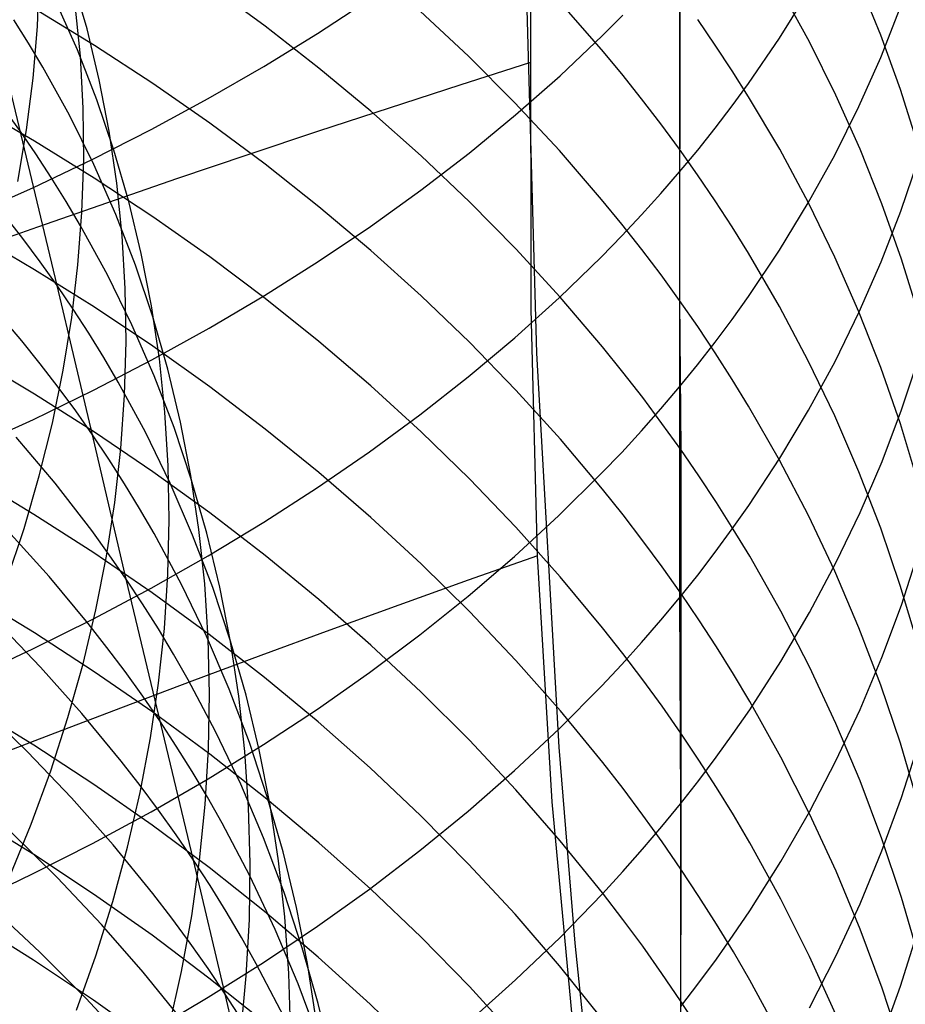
# Model space of a CAD drawing. Extents: x -383 to 1849, y -1185 to -529.
# Tile 80 of 256: x -315.49 to -309.63, y -1084.09 to -1077.57. Entities that reach past the tile are written whole.
import ezdxf

# ---------------------------------------------------------------- set-up
doc = ezdxf.new("R2010")
doc.units = 0
doc.layers.add('PREDEFINITO', color=7, linetype='CONTINUOUS')

msp = doc.modelspace()

# ---------------------------------------------------------------- linework, layer by layer
at = {"layer": 'PREDEFINITO'}
for p, q in [((-312.1055, -1079.4893, 439.3059), (-312.1103, -1074.5873, 439.3962)), ((-311.1228, -1075.6668, 650.5404), (-311.1226, -1078.5816, 648.1151)), ((-312.1441, -1077.1655, 439.3496), (-312.0691, -1079.7811, 439.3061)), ((-315.2425, -1079.332, 524.2807), (-315.7362, -1077.2693, 521.7171)), ((-315.3725, -1077.6197, 511.4873), (-315.3591, -1077.2799, 511.8429)), ((-315.0442, -1077.6346, 516.5092), (-315.1405, -1077.3016, 516.8556)), ((-309.7902, -1077.6753, 632.491), (-309.9348, -1077.3189, 632.1883)), ((-313.8653, -1077.6164, 622.3881), (-314.2319, -1077.3483, 622.2025)), ((-311.1219, -1077.4062, 628.0642), (-311.1221, -1079.433, 625.5879)), ((-310.4603, -1077.6951, 647.1599), (-310.27, -1077.3894, 646.8304)), ((-310.2635, -1077.7205, 630.3852), (-310.4538, -1077.3726, 630.1013)), ((-315.1077, -1077.7741, 518.8049), (-315.2517, -1077.4497, 519.1399)), ((-315.0882, -1077.8164, 513.8275), (-315.122, -1077.4766, 514.1804)), ((-313.519, -1077.6649, 652.8712), (-313.1745, -1077.4383, 652.6069)), ((-311.6393, -1077.771, 626.3383), (-311.9191, -1077.4521, 626.0983)), ((-314.9956, -1077.744, 620.6363), (-315.3921, -1077.5018, 620.4756)), ((-312.519, -1077.8164, 624.4209), (-312.8387, -1077.517, 624.2047)), ((-309.7914, -1077.824, 644.6026), (-309.662, -1077.4957, 644.2625)), ((-315.4309, -1077.7302, 521.239), (-315.5288, -1077.5748, 521.3992)), ((-311.6336, -1077.6793, 649.9503), (-311.4987, -1077.5442, 649.7988)), ((-310.8861, -1077.7417, 628.3272), (-311.0021, -1077.5731, 628.1951)), ((-315.4008, -1077.9608, 511.1337), (-315.3725, -1077.6197, 511.4873)), ((-314.9632, -1077.9716, 516.1622), (-315.0442, -1077.6346, 516.5092)), ((-313.8749, -1077.8843, 653.1271), (-313.519, -1077.6649, 652.8712)), ((-313.5097, -1077.8937, 622.5801), (-313.8653, -1077.6164, 622.3881)), ((-315.3369, -1077.8873, 521.0781), (-315.4309, -1077.7302, 521.239)), ((-311.9139, -1077.9449, 650.2481), (-311.6336, -1077.6793, 649.9503)), ((-310.6658, -1077.996, 647.4841), (-310.4603, -1077.6951, 647.1599)), ((-310.0884, -1078.0734, 630.6732), (-310.2635, -1077.7205, 630.3852)), ((-309.6609, -1078.0354, 632.797), (-309.7902, -1077.6753, 632.491)), ((-314.979, -1078.1037, 518.4681), (-315.1077, -1077.7741, 518.8049)), ((-314.6086, -1077.9963, 620.8037), (-314.9956, -1077.744, 620.6363)), ((-311.5047, -1077.9332, 626.4604), (-311.6393, -1077.771, 626.3383)), ((-310.7739, -1077.9119, 628.4606), (-310.8861, -1077.7417, 628.3272)), ((-315.0696, -1078.1587, 513.4756), (-315.0882, -1077.8164, 513.8275)), ((-312.1101, -1077.8565, 439.3362), (-312.5779, -1078.0066, 439.2885)), ((-312.212, -1078.1241, 624.643), (-312.519, -1077.8164, 624.4209)), ((-309.936, -1078.1489, 644.9391), (-309.7914, -1077.824, 644.6026)), ((-315.1605, -1078.2064, 520.7542), (-315.3369, -1077.8873, 521.0781)), ((-314.2418, -1078.0963, 653.3744), (-313.8749, -1077.8843, 653.1271)), ((-313.1655, -1078.18, 622.7784), (-313.5097, -1077.8937, 622.5801)), ((-311.3737, -1078.0973, 626.5838), (-311.5047, -1077.9332, 626.4604)), ((-310.6655, -1078.0837, 628.5953), (-310.7739, -1077.9119, 628.4606)), ((-315.4442, -1078.3029, 510.7827), (-315.4008, -1077.9608, 511.1337)), ((-314.8974, -1078.3123, 515.815), (-314.9632, -1077.9716, 516.1622)), ((-314.2315, -1078.2585, 620.9776), (-314.6086, -1077.9963, 620.8037)), ((-312.2081, -1078.2041, 650.5387), (-311.9139, -1077.9449, 650.2481)), ((-310.7743, -1078.1445, 647.6441), (-310.6658, -1077.996, 647.4841)), ((-312.5779, -1078.0066, 439.2885), (-313.0455, -1078.1586, 439.2315)), ((-309.5467, -1078.3989, 633.1059), (-309.6609, -1078.0354, 632.797)), ((-314.8657, -1078.4383, 518.13), (-314.979, -1078.1037, 518.4681)), ((-314.6191, -1078.3009, 653.613), (-314.2418, -1078.0963, 653.3744)), ((-311.9184, -1078.4398, 624.8709), (-312.212, -1078.1241, 624.643)), ((-311.2464, -1078.2633, 626.7087), (-311.3737, -1078.0973, 626.5838)), ((-310.4602, -1078.4318, 628.8682), (-310.6655, -1078.0837, 628.5953)), ((-309.9286, -1078.431, 630.9651), (-310.0884, -1078.0734, 630.6732)), ((-315.3923, -1078.3769, 619.2472), (-315.7978, -1078.1419, 619.098)), ((-315.4894, -1078.3077, 522.9927), (-315.5996, -1078.1548, 523.1469)), ((-315.066, -1078.5031, 513.1249), (-315.0696, -1078.1587, 513.4756)), ((-313.0455, -1078.1586, 439.2315), (-313.5126, -1078.3126, 439.1651)), ((-312.8331, -1078.4751, 622.9827), (-313.1655, -1078.18, 622.7784)), ((-310.8866, -1078.2916, 647.8026), (-310.7743, -1078.1445, 647.6441)), ((-310.0958, -1078.4699, 645.2716), (-309.936, -1078.1489, 644.9391)), ((-314.9996, -1078.5317, 520.4278), (-315.1605, -1078.2064, 520.7542)), ((-313.8649, -1078.5302, 621.1579), (-314.2315, -1078.2585, 620.9776)), ((-312.5157, -1078.4568, 650.822), (-312.2081, -1078.2041, 650.5387)), ((-315.5025, -1078.6457, 510.4346), (-315.4442, -1078.3029, 510.7827)), ((-315.3831, -1078.4624, 522.8377), (-315.4894, -1078.3077, 522.9927)), ((-315.0064, -1078.4977, 653.8426), (-314.6191, -1078.3009, 653.613)), ((-314.8469, -1078.6564, 515.4678), (-314.8974, -1078.3123, 515.815)), ((-313.5126, -1078.3126, 439.1651), (-313.979, -1078.4683, 439.0894)), ((-311.1228, -1078.431, 626.8349), (-311.2464, -1078.2633, 626.7087)), ((-311.0027, -1078.4373, 647.9597), (-310.8866, -1078.2916, 647.8026)), ((-314.9958, -1078.6223, 619.4031), (-315.3923, -1078.3769, 619.2472)), ((-314.7678, -1078.7773, 517.7908), (-314.8657, -1078.4383, 518.13)), ((-311.6385, -1078.7633, 625.1045), (-311.9184, -1078.4398, 624.8709)), ((-311.0031, -1078.6005, 626.9624), (-311.1228, -1078.431, 626.8349)), ((-311.1226, -1078.5816, 648.1151), (-311.0027, -1078.4373, 647.9597)), ((-310.27, -1078.7855, 629.1455), (-310.4602, -1078.4318, 628.8682)), ((-309.7839, -1078.7928, 631.2604), (-309.9286, -1078.431, 630.9651)), ((-315.4033, -1078.6866, 654.063), (-315.0064, -1078.4977, 653.8426)), ((-315.2807, -1078.619, 522.6818), (-315.3831, -1078.4624, 522.8377)), ((-315.0776, -1078.8492, 512.7759), (-315.066, -1078.5031, 513.1249)), ((-313.979, -1078.4683, 439.0894), (-314.4443, -1078.6259, 439.0042)), ((-312.836, -1078.7027, 651.0976), (-312.5157, -1078.4568, 650.822)), ((-312.5132, -1078.7788, 623.1929), (-312.8331, -1078.4751, 622.9827)), ((-310.2709, -1078.7868, 645.5997), (-310.0958, -1078.4699, 645.2716)), ((-309.6592, -1078.842, 643.0319), (-309.5448, -1078.5043, 642.6956)), ((-314.8541, -1078.8628, 520.0994), (-314.9996, -1078.5317, 520.4278)), ((-313.5093, -1078.8113, 621.3443), (-313.8649, -1078.5302, 621.1579)), ((-311.2463, -1078.7244, 648.269), (-311.1226, -1078.5816, 648.1151)), ((-311.1226, -1078.5816, 648.1151), (-311.1236, -1080.0042, 646.8606)), ((-315.1821, -1078.7773, 522.5252), (-315.2807, -1078.619, 522.6818)), ((-314.6087, -1078.8778, 619.5655), (-314.9958, -1078.6223, 619.4031)), ((-314.4443, -1078.6259, 439.0042), (-314.9083, -1078.7851, 438.9095)), ((-310.8871, -1078.7717, 627.0912), (-311.0031, -1078.6005, 626.9624)), ((-315.8092, -1078.8675, 654.274), (-315.4033, -1078.6866, 654.063)), ((-314.8115, -1079.0033, 515.1212), (-314.8469, -1078.6564, 515.4678)), ((-313.1688, -1078.9417, 651.3656), (-312.836, -1078.7027, 651.0976)), ((-315.0874, -1078.9373, 522.3678), (-315.1821, -1078.7773, 522.5252)), ((-314.6851, -1079.1204, 517.4511), (-314.7678, -1078.7773, 517.7908)), ((-312.206, -1079.0908, 623.4089), (-312.5132, -1078.7788, 623.1929)), ((-311.5039, -1078.928, 625.2233), (-311.6385, -1078.7633, 625.1045)), ((-311.3738, -1078.8656, 648.4212), (-311.2463, -1078.7244, 648.269)), ((-310.7749, -1078.9445, 627.2213), (-310.8871, -1078.7717, 627.0912)), ((-314.9083, -1078.7851, 438.9095), (-315.3708, -1078.9459, 438.8055)), ((-313.1651, -1079.1015, 621.5369), (-313.5093, -1078.8113, 621.3443)), ((-310.4612, -1079.099, 645.9231), (-310.2709, -1078.7868, 645.5997)), ((-310.095, -1079.1444, 629.4268), (-310.27, -1078.7855, 629.1455)), ((-309.7889, -1079.1767, 643.3651), (-309.6592, -1078.842, 643.0319)), ((-309.6545, -1079.1585, 631.5588), (-309.7839, -1078.7928, 631.2604)), ((-315.4684, -1079.0224, 524.5813), (-315.587, -1078.8704, 524.7302)), ((-315.1041, -1079.1967, 512.429), (-315.0776, -1078.8492, 512.7759)), ((-314.724, -1079.1992, 519.7692), (-314.8541, -1078.8628, 520.0994)), ((-314.2317, -1079.1434, 619.7342), (-314.6087, -1078.8778, 619.5655)), ((-311.505, -1079.0053, 648.5717), (-311.3738, -1078.8656, 648.4212)), ((-315.3708, -1078.9459, 438.8055), (-315.8315, -1079.1083, 438.692)), ((-314.9096, -1079.2623, 522.0511), (-315.0874, -1078.9373, 522.3678)), ((-313.5135, -1079.1736, 651.6255), (-313.1688, -1078.9417, 651.3656)), ((-311.3729, -1079.0945, 625.3436), (-311.5039, -1078.928, 625.2233)), ((-310.6665, -1079.1189, 627.3525), (-310.7749, -1078.9445, 627.2213)), ((-315.392, -1079.2282, 618.0018), (-315.7976, -1078.9904, 617.8572)), ((-315.3535, -1079.1763, 524.4314), (-315.4684, -1079.0224, 524.5813)), ((-314.7912, -1079.3528, 514.7754), (-314.8115, -1079.0033, 515.1212)), ((-311.6398, -1079.1434, 648.7205), (-311.505, -1079.0053, 648.5717)), ((-312.8327, -1079.4006, 621.7353), (-313.1651, -1079.1015, 621.5369)), ((-311.9122, -1079.4109, 623.6305), (-312.206, -1079.0908, 623.4089)), ((-311.2456, -1079.2628, 625.4651), (-311.3729, -1079.0945, 625.3436)), ((-310.6668, -1079.4062, 646.2413), (-310.4612, -1079.099, 645.9231)), ((-314.6177, -1079.4672, 517.1111), (-314.6851, -1079.1204, 517.4511)), ((-313.8651, -1079.4186, 619.909), (-314.2317, -1079.1434, 619.7342)), ((-311.92, -1079.4149, 649.013), (-311.6398, -1079.1434, 648.7205)), ((-310.4612, -1079.4724, 627.6185), (-310.6665, -1079.1189, 627.3525)), ((-309.9353, -1079.5082, 629.712), (-310.095, -1079.1444, 629.4268)), ((-309.5403, -1079.5275, 631.8601), (-309.6545, -1079.1585, 631.5588)), ((-314.9955, -1079.4767, 618.1528), (-315.392, -1079.2282, 618.0018)), ((-315.2425, -1079.332, 524.2807), (-315.3535, -1079.1763, 524.4314)), ((-315.1456, -1079.5452, 512.0845), (-315.1041, -1079.1967, 512.429)), ((-314.6093, -1079.5406, 519.4377), (-314.724, -1079.1992, 519.7692)), ((-313.8696, -1079.3981, 651.8773), (-313.5135, -1079.1736, 651.6255)), ((-309.9337, -1079.5078, 643.6947), (-309.7889, -1079.1767, 643.3651)), ((-314.7472, -1079.5935, 521.7319), (-314.9096, -1079.2623, 522.0511)), ((-311.1221, -1079.433, 625.5879), (-311.2456, -1079.2628, 625.4651)), ((-315.0073, -1080.3216, 525.5967), (-315.2425, -1079.332, 524.2807)), ((-315.1353, -1079.4897, 524.1292), (-315.2425, -1079.332, 524.2807)), ((-314.7861, -1079.7044, 514.4309), (-314.7912, -1079.3528, 514.7754)), ((-315.4762, -1079.6985, 526.1802), (-315.7327, -1079.3989, 526.4665)), ((-314.2367, -1079.6152, 652.1207), (-313.8696, -1079.3981, 651.8773)), ((-313.5095, -1079.7033, 620.0899), (-313.8651, -1079.4186, 619.909)), ((-312.5127, -1079.7084, 621.9395), (-312.8327, -1079.4006, 621.7353)), ((-312.214, -1079.6798, 649.2984), (-311.92, -1079.4149, 649.013)), ((-311.6322, -1079.7389, 623.8576), (-311.9122, -1079.4109, 623.6305)), ((-310.7753, -1079.5579, 646.3983), (-310.6668, -1079.4062, 646.2413)), ((-315.0321, -1079.6492, 523.9768), (-315.1353, -1079.4897, 524.1292)), ((-314.6085, -1079.7354, 618.3101), (-314.9955, -1079.4767, 618.1528)), ((-314.5655, -1079.8172, 516.7712), (-314.6177, -1079.4672, 517.1111)), ((-312.064, -1081.121, 439.2774), (-312.1055, -1079.4893, 439.3059)), ((-311.1221, -1079.433, 625.5879), (-311.1153, -1080.4177, 624.3275)), ((-311.0023, -1079.6049, 625.7121), (-311.1221, -1079.433, 625.5879)), ((-310.271, -1079.8316, 627.8888), (-310.4612, -1079.4724, 627.6185)), ((-315.2021, -1079.8942, 511.7429), (-315.1456, -1079.5452, 512.0845)), ((-314.5099, -1079.8865, 519.1051), (-314.6093, -1079.5406, 519.4377)), ((-310.8875, -1079.7081, 646.5539), (-310.7753, -1079.5579, 646.3983)), ((-310.0938, -1079.835, 644.0205), (-309.9337, -1079.5078, 643.6947)), ((-309.7907, -1079.8762, 630.0005), (-309.9353, -1079.5082, 629.712)), ((-314.6002, -1079.9305, 521.4107), (-314.7472, -1079.5935, 521.7319)), ((-314.6142, -1079.8246, 652.3554), (-314.2367, -1079.6152, 652.1207)), ((-310.8863, -1079.7786, 625.8375), (-311.0023, -1079.6049, 625.7121)), ((-314.9327, -1079.8104, 523.8237), (-315.0321, -1079.6492, 523.9768)), ((-312.5214, -1079.9379, 649.5766), (-312.214, -1079.6798, 649.2984)), ((-315.3533, -1079.8514, 526.0357), (-315.4762, -1079.6985, 526.1802)), ((-314.796, -1080.0577, 514.088), (-314.7861, -1079.7044, 514.4309)), ((-314.2314, -1080.0042, 618.4735), (-314.6085, -1079.7354, 618.3101)), ((-313.1653, -1079.9972, 620.2766), (-313.5095, -1079.7033, 620.0899)), ((-312.2056, -1080.0247, 622.1493), (-312.5127, -1079.7084, 621.9395)), ((-311.4975, -1079.9058, 623.9731), (-311.6322, -1079.7389, 623.8576)), ((-311.0037, -1079.8569, 646.7081), (-310.8875, -1079.7081, 646.5539)), ((-315.3916, -1080.0528, 616.7385), (-315.7971, -1079.8122, 616.5986)), ((-314.8372, -1079.9733, 523.6699), (-314.9327, -1079.8104, 523.8237)), ((-314.5285, -1080.1702, 516.4318), (-314.5655, -1079.8172, 516.7712)), ((-312.0691, -1079.7811, 439.3061), (-311.9223, -1082.387, 439.265)), ((-310.7741, -1079.954, 625.9641), (-310.8863, -1079.7786, 625.8375)), ((-309.6535, -1080.1556, 641.7651), (-309.5393, -1079.8114, 641.4357)), ((-315.2342, -1080.0062, 525.8902), (-315.3533, -1079.8514, 526.0357)), ((-315.0017, -1080.0262, 652.5814), (-314.6142, -1079.8246, 652.3554)), ((-314.4258, -1080.2365, 518.772), (-314.5099, -1079.8865, 519.1051)), ((-311.1236, -1080.0042, 646.8606), (-311.0037, -1079.8569, 646.7081)), ((-310.0961, -1080.1961, 628.1631), (-310.271, -1079.8316, 627.8888)), ((-310.2691, -1080.158, 644.342), (-310.0938, -1079.835, 644.0205)), ((-309.6614, -1080.2482, 630.2921), (-309.7907, -1079.8762, 630.0005)), ((-315.2735, -1080.2434, 511.4045), (-315.2021, -1079.8942, 511.7429)), ((-314.4685, -1080.2729, 521.0878), (-314.6002, -1079.9305, 521.4107)), ((-312.8416, -1080.1891, 649.8473), (-312.5214, -1079.9379, 649.5766)), ((-311.3664, -1080.0746, 624.09), (-311.4975, -1079.9058, 623.9731)), ((-310.6657, -1080.1309, 626.0919), (-310.7741, -1079.954, 625.9641)), ((-315.1189, -1080.1629, 525.7439), (-315.2342, -1080.0062, 525.8902)), ((-314.6577, -1080.3042, 523.3603), (-314.8372, -1079.9733, 523.6699)), ((-313.8649, -1080.2829, 618.6429), (-314.2314, -1080.0042, 618.4735)), ((-312.8329, -1080.3002, 620.4691), (-313.1653, -1079.9972, 620.2766)), ((-311.2473, -1080.15, 647.0116), (-311.1236, -1080.0042, 646.8606)), ((-311.1236, -1080.0042, 646.8606), (-311.1226, -1081.399, 645.5776)), ((-315.3988, -1080.2197, 652.7984), (-315.0017, -1080.0262, 652.5814)), ((-314.9951, -1080.3042, 616.8846), (-315.3916, -1080.0528, 616.7385)), ((-314.821, -1080.4122, 513.7471), (-314.796, -1080.0577, 514.088)), ((-311.9117, -1080.3491, 622.3645), (-312.2056, -1080.0247, 622.1493)), ((-311.239, -1080.2452, 624.2081), (-311.3664, -1080.0746, 624.09)), ((-310.4604, -1080.4895, 626.3508), (-310.6657, -1080.1309, 626.0919)), ((-315.0073, -1080.3216, 525.5967), (-315.1189, -1080.1629, 525.7439)), ((-314.5067, -1080.5256, 516.0933), (-314.5285, -1080.1702, 516.4318)), ((-313.1743, -1080.4332, 650.1103), (-312.8416, -1080.1891, 649.8473)), ((-311.3747, -1080.2942, 647.161), (-311.2473, -1080.15, 647.0116)), ((-310.4596, -1080.4762, 644.6589), (-310.2691, -1080.158, 644.342)), ((-309.9363, -1080.5655, 628.441), (-310.0961, -1080.1961, 628.1631)), ((-309.783, -1080.4966, 642.0914), (-309.6535, -1080.1556, 641.7651)), ((-315.8049, -1080.405, 653.0061), (-315.3988, -1080.2197, 652.7984)), ((-315.3598, -1080.5925, 511.0696), (-315.2735, -1080.2434, 511.4045)), ((-314.3522, -1080.6202, 520.7636), (-314.4685, -1080.2729, 521.0878)), ((-314.3569, -1080.5902, 518.4385), (-314.4258, -1080.2365, 518.772)), ((-311.1153, -1080.4177, 624.3275), (-311.239, -1080.2452, 624.2081)), ((-309.5472, -1080.6236, 630.5864), (-309.6614, -1080.2482, 630.2921)), ((-315.256, -1080.642, 527.5098), (-315.5136, -1080.3368, 527.7891)), ((-314.7848, -1081.2764, 526.9402), (-315.0073, -1080.3216, 525.5967)), ((-314.8996, -1080.4821, 525.4487), (-315.0073, -1080.3216, 525.5967)), ((-314.6081, -1080.5659, 617.0368), (-314.9951, -1080.3042, 616.8846)), ((-314.4938, -1080.6412, 523.0484), (-314.6577, -1080.3042, 523.3603)), ((-313.5092, -1080.5711, 618.8181), (-313.8649, -1080.2829, 618.6429)), ((-312.513, -1080.612, 620.6672), (-312.8329, -1080.3002, 620.4691)), ((-311.5059, -1080.4369, 647.3087), (-311.3747, -1080.2942, 647.161)), ((-311.6317, -1080.6815, 622.585), (-311.9117, -1080.3491, 622.3645)), ((-314.861, -1080.7678, 513.4086), (-314.821, -1080.4122, 513.7471)), ((-313.5188, -1080.67, 650.3654), (-313.1743, -1080.4332, 650.1103)), ((-311.6407, -1080.5779, 647.4548), (-311.5059, -1080.4369, 647.3087)), ((-311.1153, -1080.4177, 624.3275), (-311.1148, -1081.3694, 623.0413)), ((-310.9955, -1080.5919, 624.4481), (-311.1153, -1080.4177, 624.3275)), ((-314.7958, -1080.6445, 525.2999), (-314.8996, -1080.4821, 525.4487)), ((-314.5, -1080.8831, 515.756), (-314.5067, -1080.5256, 516.0933)), ((-310.6654, -1080.7894, 644.9707), (-310.4596, -1080.4762, 644.6589)), ((-310.2702, -1080.854, 626.6139), (-310.4604, -1080.4895, 626.3508)), ((-309.9277, -1080.834, 642.4143), (-309.783, -1080.4966, 642.0914)), ((-315.396, -1080.8485, 615.4555), (-315.8013, -1080.6055, 615.3205)), ((-315.4609, -1080.9409, 510.7388), (-315.3598, -1080.5925, 511.0696)), ((-314.2312, -1080.8379, 617.1949), (-314.6081, -1080.5659, 617.0368)), ((-314.3033, -1080.9473, 518.1052), (-314.3569, -1080.5902, 518.4385)), ((-313.165, -1080.8687, 618.999), (-313.5092, -1080.5711, 618.8181)), ((-311.9209, -1080.8551, 647.7419), (-311.6407, -1080.5779, 647.4548)), ((-310.8794, -1080.7679, 624.5699), (-310.9955, -1080.5919, 624.4481)), ((-309.7918, -1080.9392, 628.7223), (-309.9363, -1080.5655, 628.441)), ((-315.1326, -1080.7976, 527.3687), (-315.256, -1080.642, 527.5098)), ((-314.6959, -1080.8086, 525.1504), (-314.7958, -1080.6445, 525.2999)), ((-314.3452, -1080.9841, 522.7346), (-314.4938, -1080.6412, 523.0484)), ((-314.2512, -1080.9721, 520.4384), (-314.3522, -1080.6202, 520.7636)), ((-313.8747, -1080.8993, 650.6125), (-313.5188, -1080.67, 650.3654)), ((-312.2058, -1080.9323, 620.8707), (-312.513, -1080.612, 620.6672)), ((-311.497, -1080.8507, 622.6972), (-311.6317, -1080.6815, 622.585)), ((-315.0129, -1080.9552, 527.2268), (-315.1326, -1080.7976, 527.3687)), ((-314.9159, -1081.1238, 513.0728), (-314.861, -1080.7678, 513.4086)), ((-310.7671, -1080.9456, 624.6929), (-310.8794, -1080.7679, 624.5699)), ((-310.774, -1080.944, 645.1246), (-310.6654, -1080.7894, 644.9707)), ((-314.9997, -1081.1023, 615.5964), (-315.396, -1080.8485, 615.4555)), ((-314.5998, -1080.9745, 525.0002), (-314.6959, -1080.8086, 525.1504)), ((-313.8647, -1081.1198, 617.3588), (-314.2312, -1080.8379, 617.1949)), ((-312.215, -1081.1255, 648.022), (-311.9209, -1080.8551, 647.7419)), ((-311.3659, -1081.0217, 622.8107), (-311.497, -1080.8507, 622.6972)), ((-310.0953, -1081.2238, 626.8809), (-310.2702, -1080.854, 626.6139)), ((-310.0876, -1081.1675, 642.7334), (-309.9277, -1080.834, 642.4143)), ((-314.5083, -1081.2423, 515.4203), (-314.5, -1080.8831, 515.756)), ((-314.2416, -1081.1209, 650.8513), (-313.8747, -1080.8993, 650.6125)), ((-312.8326, -1081.1754, 619.1855), (-313.165, -1080.8687, 618.999)), ((-315.5768, -1081.2884, 510.4123), (-315.4609, -1080.9409, 510.7388)), ((-315.295, -1081.2588, 529.1224), (-315.568, -1080.9566, 529.3907)), ((-314.897, -1081.1148, 527.0839), (-315.0129, -1080.9552, 527.2268)), ((-314.4192, -1081.3112, 524.6978), (-314.5998, -1080.9745, 525.0002)), ((-314.2121, -1081.3324, 522.4191), (-314.3452, -1080.9841, 522.7346)), ((-314.2649, -1081.3072, 517.7723), (-314.3033, -1080.9473, 518.1052)), ((-314.1654, -1081.3281, 520.1126), (-314.2512, -1080.9721, 520.4384)), ((-311.912, -1081.2609, 621.0794), (-312.2058, -1080.9323, 620.8707)), ((-310.8864, -1081.0971, 645.2771), (-310.774, -1080.944, 645.1246)), ((-310.6587, -1081.1249, 624.8171), (-310.7671, -1080.9456, 624.6929)), ((-309.6625, -1081.317, 629.0065), (-309.7918, -1080.9392, 628.7223)), ((-311.2385, -1081.1946, 622.9254), (-311.3659, -1081.0217, 622.8107)), ((-314.6129, -1081.3668, 615.7432), (-314.9997, -1081.1023, 615.5964)), ((-314.9858, -1081.4799, 512.7403), (-314.9159, -1081.1238, 513.0728)), ((-314.7848, -1081.2764, 526.9402), (-314.897, -1081.1148, 527.0839)), ((-314.6189, -1081.3347, 651.0817), (-314.2416, -1081.1209, 650.8513)), ((-313.5091, -1081.4115, 617.5283), (-313.8647, -1081.1198, 617.3588)), ((-312.5223, -1081.3891, 648.2949), (-312.215, -1081.1255, 648.022)), ((-312.064, -1081.121, 439.2774), (-312.5222, -1081.2837, 439.2283)), ((-311.9654, -1082.7502, 439.2519), (-312.064, -1081.121, 439.2774)), ((-311.0026, -1081.2488, 645.4281), (-310.8864, -1081.0971, 645.2771)), ((-310.4532, -1081.4882, 625.0685), (-310.6587, -1081.1249, 624.8171)), ((-309.6547, -1081.4477, 640.4772), (-309.5408, -1081.0969, 640.1545)), ((-312.5127, -1081.4911, 619.3774), (-312.8326, -1081.1754, 619.1855)), ((-310.2628, -1081.4966, 643.0484), (-310.0876, -1081.1675, 642.7334)), ((-314.5317, -1081.6027, 515.0866), (-314.5083, -1081.2423, 515.4203)), ((-311.1148, -1081.3694, 623.0413), (-311.2385, -1081.1946, 622.9254)), ((-311.1226, -1081.399, 645.5776), (-311.0026, -1081.2488, 645.4281)), ((-309.9355, -1081.5985, 627.1514), (-310.0953, -1081.2238, 626.8809)), ((-315.0361, -1081.5693, 528.8502), (-315.295, -1081.2588, 529.1224)), ((-314.34, -1083.1356, 529.6617), (-314.7848, -1081.2764, 526.9402)), ((-314.6766, -1081.4399, 526.7957), (-314.7848, -1081.2764, 526.9402)), ((-314.2541, -1081.6542, 524.3932), (-314.4192, -1081.3112, 524.6978)), ((-314.2416, -1081.6696, 517.4403), (-314.2649, -1081.3072, 517.7723)), ((-312.5222, -1081.2837, 439.2283), (-312.9802, -1081.4481, 439.17)), ((-311.6319, -1081.5976, 621.2934), (-311.912, -1081.2609, 621.0794)), ((-309.5483, -1081.6983, 629.2934), (-309.6625, -1081.317, 629.0065)), ((-315.3928, -1081.6322, 614.1652), (-315.7983, -1081.3862, 614.035)), ((-315.0063, -1081.5404, 651.3033), (-314.6189, -1081.3347, 651.0817)), ((-314.2361, -1081.6415, 615.8957), (-314.6129, -1081.3668, 615.7432)), ((-314.0943, -1081.6856, 522.1023), (-314.2121, -1081.3324, 522.4191)), ((-314.0949, -1081.6878, 519.7865), (-314.1654, -1081.3281, 520.1126)), ((-311.1148, -1081.3694, 623.0413), (-311.115, -1082.2944, 621.736)), ((-310.9949, -1081.546, 623.1585), (-311.1148, -1081.3694, 623.0413)), ((-314.5722, -1081.6052, 526.6505), (-314.6766, -1081.4399, 526.7957)), ((-313.1649, -1081.7126, 617.7034), (-313.5091, -1081.4115, 617.5283)), ((-312.9802, -1081.4481, 439.17), (-313.4376, -1081.6143, 439.1025)), ((-312.8425, -1081.6456, 648.5606), (-312.5223, -1081.3891, 648.2949)), ((-311.2464, -1081.5477, 645.7256), (-311.1226, -1081.399, 645.5776)), ((-311.1226, -1081.399, 645.5776), (-311.1159, -1082.7619, 644.2591)), ((-309.7839, -1081.7953, 640.797), (-309.6547, -1081.4477, 640.4772)), ((-315.0705, -1081.8358, 512.4112), (-314.9858, -1081.4799, 512.7403)), ((-312.2055, -1081.8154, 619.5745), (-312.5127, -1081.4911, 619.3774)), ((-310.2629, -1081.8573, 625.3241), (-310.4532, -1081.4882, 625.0685)), ((-310.4532, -1081.821, 643.3588), (-310.2628, -1081.4966, 643.0484)), ((-315.3528, -1081.8575, 530.7282), (-315.6412, -1081.5589, 530.9856)), ((-315.4031, -1081.7379, 651.5161), (-315.0063, -1081.5404, 651.3033)), ((-314.912, -1081.7276, 528.7127), (-315.0361, -1081.5693, 528.8502)), ((-311.3739, -1081.6947, 645.872), (-311.2464, -1081.5477, 645.7256)), ((-310.8789, -1081.7243, 623.2768), (-310.9949, -1081.546, 623.1585)), ((-314.9963, -1081.889, 614.3013), (-315.3928, -1081.6322, 614.1652)), ((-314.4716, -1081.7724, 526.5045), (-314.5722, -1081.6052, 526.6505)), ((-314.5702, -1081.9641, 514.7553), (-314.5317, -1081.6027, 515.0866)), ((-313.8698, -1081.9264, 616.0539), (-314.2361, -1081.6415, 615.8957)), ((-313.4376, -1081.6143, 439.1025), (-313.8943, -1081.7821, 439.0255)), ((-313.1751, -1081.8948, 648.8187), (-312.8425, -1081.6456, 648.5606)), ((-311.4972, -1081.7689, 621.4022), (-311.6319, -1081.5976, 621.2934)), ((-309.7909, -1081.9777, 627.4252), (-309.9355, -1081.5985, 627.1514)), ((-314.1043, -1082.0031, 524.0866), (-314.2541, -1081.6542, 524.3932)), ((-314.2335, -1082.0341, 517.1094), (-314.2416, -1081.6696, 517.4403)), ((-314.0396, -1082.0508, 519.4605), (-314.0949, -1081.6878, 519.7865)), ((-313.9918, -1082.0433, 521.7846), (-314.0943, -1081.6856, 522.1023)), ((-312.8327, -1082.023, 617.8839), (-313.1649, -1081.7126, 617.7034)), ((-311.5052, -1081.8401, 646.0168), (-311.3739, -1081.6947, 645.872)), ((-315.809, -1081.927, 651.7199), (-315.4031, -1081.7379, 651.5161)), ((-314.7917, -1081.8879, 528.5743), (-314.912, -1081.7276, 528.7127)), ((-314.3749, -1081.9413, 526.3578), (-314.4716, -1081.7724, 526.5045)), ((-311.3661, -1081.9422, 621.5123), (-311.4972, -1081.7689, 621.4022)), ((-310.7666, -1081.9044, 623.3962), (-310.8789, -1081.7243, 623.2768)), ((-315.1701, -1082.191, 512.0861), (-315.0705, -1081.8358, 512.4112)), ((-313.8943, -1081.7821, 439.0255), (-314.3498, -1081.9515, 438.9393)), ((-311.9117, -1082.1481, 619.7768), (-312.2055, -1081.8154, 619.5745)), ((-311.64, -1081.9839, 646.16), (-311.5052, -1081.8401, 646.0168)), ((-310.6588, -1082.1403, 643.6643), (-310.4532, -1081.821, 643.3588)), ((-309.9283, -1082.1393, 641.1135), (-309.7839, -1081.7953, 640.797)), ((-315.078, -1082.1647, 530.467), (-315.3528, -1081.8575, 530.7282)), ((-314.6093, -1082.1566, 614.443), (-314.9963, -1081.889, 614.3013)), ((-314.6751, -1082.0502, 528.4351), (-314.7917, -1081.8879, 528.5743)), ((-313.5196, -1082.1366, 649.069), (-313.1751, -1081.8948, 648.8187)), ((-310.6582, -1082.0861, 623.5168), (-310.7666, -1081.9044, 623.3962)), ((-310.0878, -1082.2318, 625.5833), (-310.2629, -1081.8573, 625.3241)), ((-314.3498, -1081.9515, 438.9393), (-314.8041, -1082.1223, 438.8436)), ((-314.6236, -1082.3259, 514.4266), (-314.5702, -1081.9641, 514.7553)), ((-314.1931, -1082.2841, 526.0625), (-314.3749, -1081.9413, 526.3578)), ((-313.5144, -1082.2211, 616.2175), (-313.8698, -1081.9264, 616.0539)), ((-311.2387, -1082.1173, 621.6235), (-311.3661, -1081.9422, 621.5123)), ((-314.2404, -1082.4002, 516.7801), (-314.2335, -1082.0341, 517.1094)), ((-313.9699, -1082.3573, 523.7784), (-314.1043, -1082.0031, 524.0866)), ((-312.5128, -1082.3425, 618.0696), (-312.8327, -1082.023, 617.8839)), ((-311.9204, -1082.2666, 646.4413), (-311.64, -1081.9839, 646.16)), ((-309.6616, -1082.3609, 627.7019), (-309.7909, -1081.9777, 627.4252)), ((-314.5623, -1082.2145, 528.2951), (-314.6751, -1082.0502, 528.4351)), ((-313.9994, -1082.4167, 519.135), (-314.0396, -1082.0508, 519.4605)), ((-313.9046, -1082.4052, 521.4663), (-313.9918, -1082.0433, 521.7846)), ((-310.4526, -1082.4543, 623.761), (-310.6582, -1082.0861, 623.5168)), ((-315.3962, -1082.3753, 612.8523), (-315.8015, -1082.1271, 612.7271)), ((-315.437, -1082.4196, 532.3399), (-315.7399, -1082.125, 532.5861)), ((-314.8041, -1082.1223, 438.8436), (-315.2568, -1082.2945, 438.7386)), ((-314.8173, -1082.4803, 530.202), (-315.078, -1082.1647, 530.467)), ((-314.2323, -1082.4345, 614.5903), (-314.6093, -1082.1566, 614.443)), ((-313.8755, -1082.3707, 649.3115), (-313.5196, -1082.1366, 649.069)), ((-311.6316, -1082.489, 619.984), (-311.9117, -1082.1481, 619.7768)), ((-311.115, -1082.2944, 621.736), (-311.2387, -1082.1173, 621.6235)), ((-310.7674, -1082.2979, 643.8151), (-310.6588, -1082.1403, 643.6643)), ((-310.088, -1082.4793, 641.4262), (-309.9283, -1082.1393, 641.1135)), ((-315.2846, -1082.5452, 511.7653), (-315.1701, -1082.191, 512.0861)), ((-314.4533, -1082.3807, 528.1543), (-314.5623, -1082.2145, 528.2951)), ((-313.1704, -1082.5254, 616.3865), (-313.5144, -1082.2211, 616.2175)), ((-309.928, -1082.6113, 625.846), (-310.0878, -1082.2318, 625.5833)), ((-315.2568, -1082.2945, 438.7386), (-315.7077, -1082.468, 438.6243)), ((-314.0267, -1082.6334, 525.7649), (-314.1931, -1082.2841, 526.0625)), ((-312.2146, -1082.5424, 646.7159), (-311.9204, -1082.2666, 646.4413)), ((-311.115, -1082.2944, 621.736), (-311.1148, -1083.1943, 620.4128)), ((-310.9952, -1082.4732, 621.8497), (-311.115, -1082.2944, 621.736)), ((-310.8797, -1082.454, 643.9646), (-310.7674, -1082.2979, 643.8151)), ((-314.692, -1082.6878, 514.101), (-314.6236, -1082.3259, 514.4266)), ((-313.8509, -1082.7166, 523.469), (-313.9699, -1082.3573, 523.7784)), ((-312.2058, -1082.6707, 618.2604), (-312.5128, -1082.3425, 618.0696)), ((-309.5475, -1082.7477, 627.9812), (-309.6616, -1082.3609, 627.7019)), ((-309.6539, -1082.721, 639.1694), (-309.5397, -1082.3641, 638.8538)), ((-315.1473, -1082.7231, 532.0896), (-315.437, -1082.4196, 532.3399)), ((-314.9999, -1082.6344, 612.9831), (-315.3962, -1082.3753, 612.8523)), ((-314.3483, -1082.5488, 528.0127), (-314.4533, -1082.3807, 528.1543)), ((-314.2624, -1082.7676, 516.4528), (-314.2404, -1082.4002, 516.7801)), ((-314.2424, -1082.5969, 649.5458), (-313.8755, -1082.3707, 649.3115)), ((-313.9744, -1082.785, 518.8102), (-313.9994, -1082.4167, 519.135)), ((-313.8327, -1082.7707, 521.1478), (-313.9046, -1082.4052, 521.4663)), ((-311.9223, -1082.387, 439.265), (-311.8157, -1083.6852, 439.2456)), ((-314.6924, -1082.6411, 530.0681), (-314.8173, -1082.4803, 530.202)), ((-313.8657, -1082.7226, 614.7429), (-314.2323, -1082.4345, 614.5903)), ((-311.4969, -1082.6624, 620.0894), (-311.6316, -1082.489, 619.984)), ((-310.9959, -1082.6087, 644.1126), (-310.8797, -1082.454, 643.9646)), ((-310.8791, -1082.6539, 621.9644), (-310.9952, -1082.4732, 621.8497)), ((-310.2623, -1082.8284, 624.0092), (-310.4526, -1082.4543, 623.761)), ((-310.263, -1082.8148, 641.7349), (-310.088, -1082.4793, 641.4262)), ((-315.4138, -1082.8978, 511.4492), (-315.2846, -1082.5452, 511.7653)), ((-314.247, -1082.7187, 527.8704), (-314.3483, -1082.5488, 528.0127)), ((-312.8383, -1082.8391, 616.5607), (-313.1704, -1082.5254, 616.3865)), ((-312.522, -1082.8112, 646.9835), (-312.2146, -1082.5424, 646.7159)), ((-314.6197, -1082.8152, 649.7719), (-314.2424, -1082.5969, 649.5458)), ((-311.1159, -1082.7619, 644.2591), (-310.9959, -1082.6087, 644.1126)), ((-309.7833, -1082.9953, 626.1118), (-309.928, -1082.6113, 625.846)), ((-314.6131, -1082.9044, 613.1194), (-314.9999, -1082.6344, 612.9831)), ((-314.7753, -1083.0493, 513.7789), (-314.692, -1082.6878, 514.101)), ((-314.5711, -1082.804, 529.9335), (-314.6924, -1082.6411, 530.0681)), ((-313.8756, -1082.9885, 525.4655), (-314.0267, -1082.6334, 525.7649)), ((-311.9121, -1083.0075, 618.4562), (-312.2058, -1082.6707, 618.2604)), ((-311.3658, -1082.8378, 620.196), (-311.4969, -1082.6624, 620.0894)), ((-310.7668, -1082.8363, 622.0803), (-310.8791, -1082.6539, 621.9644)), ((-314.8712, -1083.0353, 531.8356), (-315.1473, -1082.7231, 532.0896)), ((-314.1497, -1082.8904, 527.7274), (-314.247, -1082.7187, 527.8704)), ((-313.5101, -1083.0207, 614.9008), (-313.8657, -1082.7226, 614.7429)), ((-313.7471, -1083.0804, 523.1586), (-313.8509, -1082.7166, 523.469)), ((-311.8146, -1084.3761, 439.2289), (-311.9654, -1082.7502, 439.2519)), ((-309.7834, -1083.0747, 639.482), (-309.6539, -1082.721, 639.1694)), ((-315.007, -1083.0252, 649.9894), (-314.6197, -1082.8152, 649.7719)), ((-314.4537, -1082.9688, 529.798), (-314.5711, -1082.804, 529.9335)), ((-314.2995, -1083.1358, 516.1277), (-314.2624, -1082.7676, 516.4528)), ((-313.9645, -1083.1554, 518.4866), (-313.9744, -1082.785, 518.8102)), ((-313.776, -1083.1396, 520.8294), (-313.8327, -1082.7707, 521.1478)), ((-312.8424, -1083.0728, 647.244), (-312.522, -1082.8112, 646.9835)), ((-311.2397, -1082.9134, 644.4041), (-311.1159, -1082.7619, 644.2591)), ((-311.1159, -1082.7619, 644.2591), (-311.1161, -1085.4239, 641.5589)), ((-310.4532, -1083.1455, 642.0391), (-310.263, -1082.8148, 641.7349)), ((-315.3967, -1083.0986, 611.5294), (-315.802, -1082.8481, 611.4091)), ((-312.5185, -1083.162, 616.7399), (-312.8383, -1082.8391, 616.5607)), ((-311.2384, -1083.0151, 620.3038), (-311.3658, -1082.8378, 620.196)), ((-310.6584, -1083.0203, 622.1972), (-310.7668, -1082.8363, 622.0803)), ((-310.0873, -1083.2079, 624.261), (-310.2623, -1082.8284, 624.0092)), ((-315.5578, -1083.2486, 511.1381), (-315.4138, -1082.8978, 511.4492)), ((-314.2364, -1083.185, 613.2609), (-314.6131, -1082.9044, 613.1194)), ((-313.9665, -1083.2389, 527.4396), (-314.1497, -1082.8904, 527.7274)), ((-311.3672, -1083.0634, 644.5476), (-311.2397, -1082.9134, 644.4041)), ((-315.2395, -1083.2523, 533.7136), (-315.5434, -1082.9529, 533.9527)), ((-314.34, -1083.1356, 529.6617), (-314.4537, -1082.9688, 529.798)), ((-313.7399, -1083.3492, 525.1644), (-313.8756, -1082.9885, 525.4655)), ((-311.6322, -1083.3525, 618.6568), (-311.9121, -1083.0075, 618.4562)), ((-311.1148, -1083.1943, 620.4128), (-311.2384, -1083.0151, 620.3038)), ((-309.6539, -1083.3833, 626.3804), (-309.7833, -1082.9953, 626.1118)), ((-315.4039, -1083.2268, 650.1982), (-315.007, -1083.0252, 649.9894)), ((-314.8735, -1083.4101, 513.4606), (-314.7753, -1083.0493, 513.7789)), ((-314.6092, -1083.3559, 531.5779), (-314.8712, -1083.0353, 531.8356)), ((-313.6586, -1083.4483, 522.8477), (-313.7471, -1083.0804, 523.1586)), ((-313.1659, -1083.3284, 615.0638), (-313.5101, -1083.0207, 614.9008)), ((-313.175, -1083.3269, 647.497), (-312.8424, -1083.0728, 647.244)), ((-311.4984, -1083.2117, 644.6896), (-311.3672, -1083.0634, 644.5476)), ((-310.4529, -1083.3932, 622.4342), (-310.6584, -1083.0203, 622.1972)), ((-309.928, -1083.4246, 639.7914), (-309.7834, -1083.0747, 639.482)), ((-315.0004, -1083.3603, 611.6551), (-315.3967, -1083.0986, 611.5294)), ((-314.3515, -1083.5044, 515.8053), (-314.2995, -1083.1358, 516.1277)), ((-314.1292, -1084.0215, 531.0526), (-314.34, -1083.1356, 529.6617)), ((-314.2302, -1083.3044, 529.5246), (-314.34, -1083.1356, 529.6617)), ((-313.7346, -1083.5113, 520.5114), (-313.776, -1083.1396, 520.8294)), ((-310.6586, -1083.471, 642.3385), (-310.4532, -1083.1455, 642.0391)), ((-313.87, -1083.4758, 613.4077), (-314.2364, -1083.185, 613.2609)), ((-313.9697, -1083.5275, 518.1646), (-313.9645, -1083.1554, 518.4866)), ((-312.2116, -1083.4938, 616.9241), (-312.5185, -1083.162, 616.7399)), ((-311.6333, -1083.3584, 644.8299), (-311.4984, -1083.2117, 644.6896)), ((-311.1148, -1083.1943, 620.4128), (-311.1157, -1084.0667, 619.0719)), ((-310.9949, -1083.3754, 620.5229), (-311.1148, -1083.1943, 620.4128)), ((-309.9274, -1083.5925, 624.5161), (-310.0873, -1083.2079, 624.261)), ((-315.8097, -1083.4198, 650.3981), (-315.4039, -1083.2268, 650.1982)), ((-314.9487, -1083.5606, 533.4706), (-315.2395, -1083.2523, 533.7136)), ((-313.7987, -1083.5938, 527.1496), (-313.9665, -1083.2389, 527.4396)), ((-314.1243, -1083.475, 529.3869), (-314.2302, -1083.3044, 529.5246)), ((-313.5196, -1083.5735, 647.7425), (-313.175, -1083.3269, 647.497)), ((-312.8336, -1083.6456, 615.2318), (-313.1659, -1083.3284, 615.0638)), ((-314.6137, -1083.6329, 611.786), (-315.0004, -1083.3603, 611.6551)), ((-314.4836, -1083.5193, 531.4478), (-314.6092, -1083.3559, 531.5779)), ((-313.6194, -1083.7149, 524.862), (-313.7399, -1083.3492, 525.1644)), ((-311.9137, -1083.6467, 645.1058), (-311.6333, -1083.3584, 644.8299)), ((-311.4976, -1083.5281, 618.7588), (-311.6322, -1083.3525, 618.6568)), ((-310.8789, -1083.5583, 620.6341), (-310.9949, -1083.3754, 620.5229)), ((-310.2626, -1083.7721, 622.6749), (-310.4529, -1083.3932, 622.4342)), ((-309.5397, -1083.7749, 626.6515), (-309.6539, -1083.3833, 626.3804)), ((-315.3554, -1083.7453, 535.3405), (-315.6723, -1083.4507, 535.5681)), ((-314.9865, -1083.7698, 513.1465), (-314.8735, -1083.4101, 513.4606)), ((-313.5854, -1083.8199, 522.5365), (-313.6586, -1083.4483, 522.8477)), ((-310.7671, -1083.6316, 642.4863), (-310.6586, -1083.471, 642.3385)), ((-310.0879, -1083.7705, 640.0971), (-309.928, -1083.4246, 639.7914)), ((-314.3617, -1083.6847, 531.3168), (-314.4836, -1083.5193, 531.4478)), ((-314.4184, -1083.873, 515.4859), (-314.3515, -1083.5044, 515.8053)), ((-314.0223, -1083.6475, 529.2484), (-314.1243, -1083.475, 529.3869)), ((-313.99, -1083.9007, 517.8444), (-313.9697, -1083.5275, 518.1646)), ((-313.5146, -1083.7767, 613.5596), (-313.87, -1083.4758, 613.4077)), ((-313.7083, -1083.8854, 520.1942), (-313.7346, -1083.5113, 520.5114)), ((-311.9179, -1083.8342, 617.1132), (-312.2116, -1083.4938, 616.9241)), ((-311.3666, -1083.7057, 618.8621), (-311.4976, -1083.5281, 618.7588)), ((-315.3977, -1083.7975, 610.1937), (-315.8029, -1083.5447, 610.0784)), ((-314.6716, -1083.8776, 533.2239), (-314.9487, -1083.5606, 533.4706)), ((-313.8756, -1083.8123, 647.9803), (-313.5196, -1083.5735, 647.7425)), ((-313.6462, -1083.9546, 526.8576), (-313.7987, -1083.5938, 527.1496)), ((-310.7666, -1083.743, 620.7463), (-310.8789, -1083.5583, 620.6341)), ((-309.7827, -1083.9816, 624.7742), (-309.9274, -1083.5925, 624.5161)), ((-314.2369, -1083.9161, 611.922), (-314.6137, -1083.6329, 611.786)), ((-313.9241, -1083.8217, 529.1093), (-314.0223, -1083.6475, 529.2484)), ((-312.5136, -1083.972, 615.4047), (-312.8336, -1083.6456, 615.2318)), ((-312.2079, -1083.928, 645.375), (-311.9137, -1083.6467, 645.1058)), ((-310.8793, -1083.7908, 642.6327), (-310.7671, -1083.6316, 642.4863)), ((-309.6606, -1083.9695, 637.8387), (-309.5465, -1083.6059, 637.5298)), ((-314.2435, -1083.8521, 531.1851), (-314.3617, -1083.6847, 531.3168)), ((-313.5143, -1084.0852, 524.5588), (-313.6194, -1083.7149, 524.862)), ((-311.8157, -1083.6852, 439.2456), (-311.6838, -1084.9797, 439.2271)), ((-311.2392, -1083.8852, 618.9664), (-311.3666, -1083.7057, 618.8621)), ((-315.0014, -1084.0616, 610.3141), (-315.3977, -1083.7975, 610.1937)), ((-315.0511, -1084.0491, 535.1088), (-315.3554, -1083.7453, 535.3405)), ((-315.1144, -1084.1279, 512.837), (-314.9865, -1083.7698, 513.1465)), ((-313.1707, -1084.0875, 613.7164), (-313.5146, -1083.7767, 613.5596)), ((-310.9954, -1083.9484, 642.7778), (-310.8793, -1083.7908, 642.6327)), ((-310.6581, -1083.9293, 620.8596), (-310.7666, -1083.743, 620.7463)), ((-310.2631, -1084.1118, 640.3989), (-310.0879, -1083.7705, 640.0971)), ((-310.0875, -1084.1566, 622.9191), (-310.2626, -1083.7721, 622.6749)), ((-314.1292, -1084.0215, 531.0526), (-314.2435, -1083.8521, 531.1851)), ((-314.2425, -1084.0432, 648.2101), (-313.8756, -1083.8123, 647.9803)), ((-313.7393, -1084.1752, 528.8293), (-313.9241, -1083.8217, 529.1093)), ((-313.5274, -1084.1948, 522.2255), (-313.5854, -1083.8199, 522.5365)), ((-311.6381, -1084.1831, 617.3069), (-311.9179, -1083.8342, 617.1132)), ((-314.4085, -1084.2031, 532.9737), (-314.6716, -1083.8776, 533.2239)), ((-314.5003, -1084.2412, 515.1699), (-314.4184, -1083.873, 515.4859)), ((-313.8706, -1084.2098, 612.063), (-314.2369, -1083.9161, 611.922)), ((-314.0253, -1084.2747, 517.5264), (-313.99, -1083.9007, 517.8444)), ((-313.6972, -1084.2615, 519.8782), (-313.7083, -1083.8854, 520.1942)), ((-312.5154, -1084.2022, 645.6375), (-312.2079, -1083.928, 645.375)), ((-311.1157, -1084.0667, 619.0719), (-311.2392, -1083.8852, 618.9664)), ((-313.5091, -1084.321, 526.5642), (-313.6462, -1083.9546, 526.8576)), ((-312.2065, -1084.3073, 615.5823), (-312.5136, -1083.972, 615.4047)), ((-311.1153, -1084.1045, 642.9214), (-310.9954, -1083.9484, 642.7778)), ((-310.4527, -1084.3069, 621.0891), (-310.6581, -1083.9293, 620.8596)), ((-309.79, -1084.3296, 638.1447), (-309.6606, -1083.9695, 637.8387)), ((-309.6533, -1084.3748, 625.0351), (-309.7827, -1083.9816, 624.7742)), ((-314.7599, -1084.362, 534.8732), (-315.0511, -1084.0491, 535.1088)), ((-314.6199, -1084.2658, 648.4318), (-314.2425, -1084.0432, 648.2101)), ((-313.9265, -1084.8787, 532.4634), (-314.1292, -1084.0215, 531.0526)), ((-314.0188, -1084.1928, 530.9193), (-314.1292, -1084.0215, 531.0526)), ((-314.6146, -1084.3367, 610.4396), (-315.0014, -1084.0616, 610.3141)), ((-313.4244, -1084.4597, 524.2549), (-313.5143, -1084.0852, 524.5588)), ((-312.8385, -1084.4078, 613.8781), (-313.1707, -1084.0875, 613.7164)), ((-311.1157, -1084.0667, 619.0719), (-311.1158, -1085.7333, 616.3377)), ((-310.9959, -1084.25, 619.1785), (-311.1157, -1084.0667, 619.0719))]:
    msp.add_line(p, q, dxfattribs=at)

doc.saveas('drawing.dxf')
